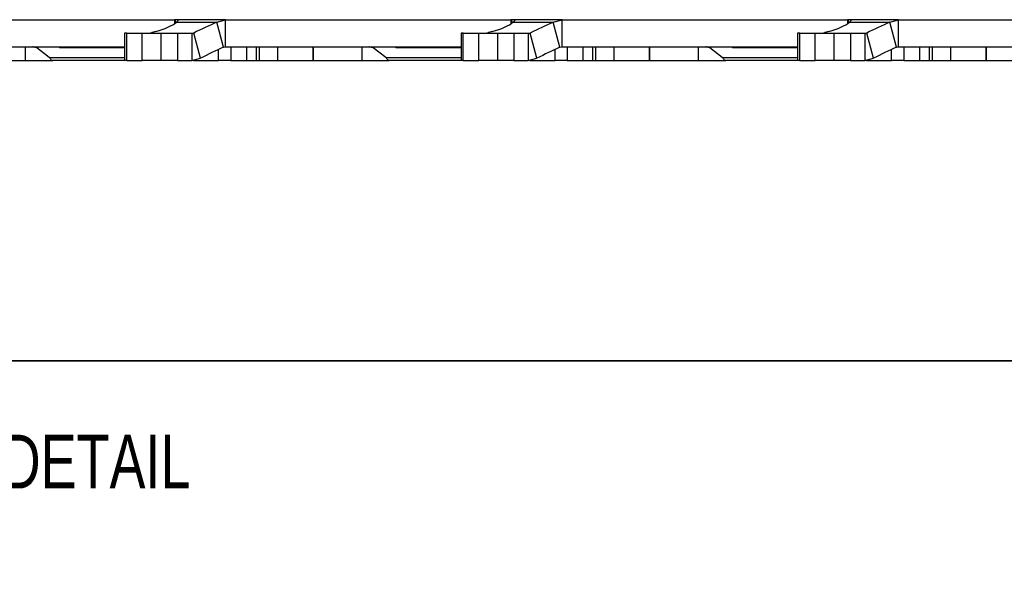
# Model space of a CAD drawing. Header units: inches. Extents: x -122 to 123, y -201 to 75.
# Tile 20 of 191: x -38.97 to -34.39, y 54.16 to 56.83. Entities that reach past the tile are written whole.
import ezdxf

# ---------------------------------------------------------------- set-up
doc = ezdxf.new("R2010")
doc.units = ezdxf.units.IN
doc.header["$MEASUREMENT"] = 0
doc.layers.add('BOARDER_2', color=5, linetype='Continuous', lineweight=35)
doc.layers.add('NOTES', color=5, linetype='Continuous')
doc.styles.add('SLDTEXTSTYLE0', font='TXT', dxfattribs={"width": 0.75})

msp = doc.modelspace()

# ---------------------------------------------------------------- linework, layer by layer
at = {"color": 7, "linetype": 'Continuous', "lineweight": 25}
for p, q in [((-39.57976, 56.82651), (-38.25241, 56.82651)), ((-39.57976, 56.82651), (-38.25241, 56.82651)), ((-38.88376, 56.827), (-38.88376, 56.82651)), ((-38.88376, 56.827), (-38.88376, 56.82651)), ((-38.87503, 56.827), (-38.87503, 56.82651)), ((-38.87503, 56.827), (-38.87503, 56.82651)), ((-38.82971, 56.827), (-38.82971, 56.82651)), ((-38.82971, 56.827), (-38.82971, 56.82651)), ((-38.82071, 56.827), (-38.82071, 56.82651)), ((-38.82071, 56.827), (-38.82071, 56.82651)), ((-38.7919, 56.82651), (-38.7919, 56.827)), ((-38.7919, 56.82651), (-38.7919, 56.827)), ((-38.78232, 56.82651), (-38.78232, 56.827)), ((-38.78232, 56.82651), (-38.78232, 56.827)), ((-38.76872, 56.82651), (-38.76872, 56.827)), ((-38.76872, 56.82651), (-38.76872, 56.827)), ((-38.75986, 56.82651), (-38.75986, 56.827)), ((-38.75986, 56.82651), (-38.75986, 56.827)), ((-38.25241, 56.82651), (-38.25241, 56.80834)), ((-38.25241, 56.82651), (-38.25241, 56.80834)), ((-38.24808, 56.82651), (-38.25241, 56.82651)), ((-38.24808, 56.82651), (-38.25241, 56.82651)), ((-38.23751, 56.82651), (-38.24808, 56.82651)), ((-38.23751, 56.82651), (-38.24808, 56.82651)), ((-38.24808, 56.81152), (-38.24808, 56.82651)), ((-38.24808, 56.81152), (-38.24808, 56.82651)), ((-38.24312, 56.81571), (-38.05541, 56.81571)), ((-38.24312, 56.81571), (-38.05541, 56.81571)), ((-38.23501, 56.82633), (-38.23751, 56.82651)), ((-38.01476, 56.82651), (-38.23751, 56.82651)), ((-38.23501, 56.82633), (-38.23751, 56.82651)), ((-38.01476, 56.82651), (-38.23751, 56.82651)), ((-38.07916, 56.827), (-38.07916, 56.82651)), ((-38.07916, 56.827), (-38.07916, 56.82651)), ((-38.05819, 56.82651), (-38.05819, 56.827)), ((-38.05819, 56.82651), (-38.05819, 56.827)), ((-38.05541, 56.81571), (-38.01476, 56.82651)), ((-38.05541, 56.81571), (-38.01476, 56.82651)), ((-38.0242, 56.69907), (-38.05541, 56.81571)), ((-38.0242, 56.69907), (-38.05541, 56.81571)), ((-38.03772, 56.82651), (-38.03772, 56.827)), ((-38.03772, 56.82651), (-38.03772, 56.827)), ((-38.01476, 56.70053), (-38.01476, 56.82651)), ((-38.01476, 56.82651), (-36.68741, 56.82651)), ((-38.01476, 56.70053), (-38.01476, 56.82651)), ((-38.01476, 56.82651), (-36.68741, 56.82651)), ((-37.97263, 56.827), (-37.97263, 56.82651)), ((-37.97263, 56.827), (-37.97263, 56.82651)), ((-37.95452, 56.82651), (-37.95452, 56.827)), ((-37.95452, 56.82651), (-37.95452, 56.827)), ((-37.77379, 56.827), (-37.77379, 56.82651)), ((-37.77379, 56.827), (-37.77379, 56.82651)), ((-37.75746, 56.827), (-37.75746, 56.82651)), ((-37.75746, 56.827), (-37.75746, 56.82651)), ((-37.634, 56.827), (-37.634, 56.82651)), ((-37.634, 56.827), (-37.634, 56.82651)), ((-37.62566, 56.827), (-37.62566, 56.82651)), ((-37.62566, 56.827), (-37.62566, 56.82651)), ((-37.58111, 56.82651), (-37.58111, 56.827)), ((-37.58111, 56.82651), (-37.58111, 56.827)), ((-37.57276, 56.82651), (-37.57276, 56.827)), ((-37.57276, 56.82651), (-37.57276, 56.827)), ((-37.4727, 56.82704), (-37.4727, 56.82651)), ((-37.4727, 56.82704), (-37.4727, 56.82651)), ((-37.45374, 56.827), (-37.45374, 56.82651)), ((-37.45374, 56.827), (-37.45374, 56.82651)), ((-37.43242, 56.82651), (-37.43242, 56.827)), ((-37.43242, 56.82651), (-37.43242, 56.827)), ((-37.41109, 56.82651), (-37.41109, 56.827)), ((-37.41109, 56.82651), (-37.41109, 56.827)), ((-37.31876, 56.827), (-37.31876, 56.82651)), ((-37.31876, 56.827), (-37.31876, 56.82651)), ((-37.31003, 56.827), (-37.31003, 56.82651)), ((-37.31003, 56.827), (-37.31003, 56.82651)), ((-37.26471, 56.827), (-37.26471, 56.82651)), ((-37.26471, 56.827), (-37.26471, 56.82651)), ((-37.25571, 56.827), (-37.25571, 56.82651)), ((-37.25571, 56.827), (-37.25571, 56.82651)), ((-37.2269, 56.82651), (-37.2269, 56.827)), ((-37.2269, 56.82651), (-37.2269, 56.827)), ((-37.21732, 56.82651), (-37.21732, 56.827)), ((-37.21732, 56.82651), (-37.21732, 56.827)), ((-37.20372, 56.82651), (-37.20372, 56.827)), ((-37.20372, 56.82651), (-37.20372, 56.827)), ((-37.19486, 56.82651), (-37.19486, 56.827)), ((-37.19486, 56.82651), (-37.19486, 56.827)), ((-36.68741, 56.82651), (-36.68741, 56.80834)), ((-36.68741, 56.82651), (-36.68741, 56.80834)), ((-36.68308, 56.82651), (-36.68741, 56.82651)), ((-36.68308, 56.82651), (-36.68741, 56.82651)), ((-36.67251, 56.82651), (-36.68308, 56.82651)), ((-36.67251, 56.82651), (-36.68308, 56.82651)), ((-36.68308, 56.81152), (-36.68308, 56.82651)), ((-36.68308, 56.81152), (-36.68308, 56.82651)), ((-36.67812, 56.81571), (-36.49041, 56.81571)), ((-36.67812, 56.81571), (-36.49041, 56.81571)), ((-36.67001, 56.82633), (-36.67251, 56.82651)), ((-36.44976, 56.82651), (-36.67251, 56.82651)), ((-36.67001, 56.82633), (-36.67251, 56.82651)), ((-36.44976, 56.82651), (-36.67251, 56.82651)), ((-36.51416, 56.827), (-36.51416, 56.82651)), ((-36.51416, 56.827), (-36.51416, 56.82651)), ((-36.49319, 56.82651), (-36.49319, 56.827)), ((-36.49319, 56.82651), (-36.49319, 56.827)), ((-36.49041, 56.81571), (-36.44976, 56.82651)), ((-36.49041, 56.81571), (-36.44976, 56.82651)), ((-36.4592, 56.69907), (-36.49041, 56.81571)), ((-36.4592, 56.69907), (-36.49041, 56.81571)), ((-36.47272, 56.82651), (-36.47272, 56.827)), ((-36.47272, 56.82651), (-36.47272, 56.827)), ((-36.44976, 56.70053), (-36.44976, 56.82651)), ((-36.44976, 56.82651), (-35.12241, 56.82651)), ((-36.44976, 56.70053), (-36.44976, 56.82651)), ((-36.44976, 56.82651), (-35.12241, 56.82651)), ((-36.40763, 56.827), (-36.40763, 56.82651)), ((-36.40763, 56.827), (-36.40763, 56.82651)), ((-36.38952, 56.82651), (-36.38952, 56.827)), ((-36.38952, 56.82651), (-36.38952, 56.827)), ((-36.20879, 56.827), (-36.20879, 56.82651)), ((-36.20879, 56.827), (-36.20879, 56.82651)), ((-36.19246, 56.827), (-36.19246, 56.82651)), ((-36.19246, 56.827), (-36.19246, 56.82651)), ((-36.069, 56.827), (-36.069, 56.82651)), ((-36.069, 56.827), (-36.069, 56.82651)), ((-36.06066, 56.827), (-36.06066, 56.82651)), ((-36.06066, 56.827), (-36.06066, 56.82651)), ((-36.01611, 56.82651), (-36.01611, 56.827)), ((-36.01611, 56.82651), (-36.01611, 56.827)), ((-36.00776, 56.82651), (-36.00776, 56.827)), ((-36.00776, 56.82651), (-36.00776, 56.827)), ((-35.9077, 56.82704), (-35.9077, 56.82651)), ((-35.9077, 56.82704), (-35.9077, 56.82651)), ((-35.88874, 56.827), (-35.88874, 56.82651)), ((-35.88874, 56.827), (-35.88874, 56.82651)), ((-35.86742, 56.82651), (-35.86742, 56.827)), ((-35.86742, 56.82651), (-35.86742, 56.827)), ((-35.84609, 56.82651), (-35.84609, 56.827)), ((-35.84609, 56.82651), (-35.84609, 56.827)), ((-35.75376, 56.827), (-35.75376, 56.82651)), ((-35.75376, 56.827), (-35.75376, 56.82651)), ((-35.74503, 56.827), (-35.74503, 56.82651)), ((-35.74503, 56.827), (-35.74503, 56.82651)), ((-35.69971, 56.827), (-35.69971, 56.82651)), ((-35.69971, 56.827), (-35.69971, 56.82651)), ((-35.69071, 56.827), (-35.69071, 56.82651)), ((-35.69071, 56.827), (-35.69071, 56.82651)), ((-35.6619, 56.82651), (-35.6619, 56.827)), ((-35.6619, 56.82651), (-35.6619, 56.827)), ((-35.65232, 56.82651), (-35.65232, 56.827)), ((-35.65232, 56.82651), (-35.65232, 56.827)), ((-35.63872, 56.82651), (-35.63872, 56.827)), ((-35.63872, 56.82651), (-35.63872, 56.827)), ((-35.62986, 56.82651), (-35.62986, 56.827)), ((-35.62986, 56.82651), (-35.62986, 56.827)), ((-35.12241, 56.82651), (-35.12241, 56.80834)), ((-35.12241, 56.82651), (-35.12241, 56.80834)), ((-35.11808, 56.82651), (-35.12241, 56.82651)), ((-35.11808, 56.82651), (-35.12241, 56.82651)), ((-35.10751, 56.82651), (-35.11808, 56.82651)), ((-35.10751, 56.82651), (-35.11808, 56.82651)), ((-35.11808, 56.81152), (-35.11808, 56.82651)), ((-35.11808, 56.81152), (-35.11808, 56.82651)), ((-35.11312, 56.81571), (-34.92541, 56.81571)), ((-35.11312, 56.81571), (-34.92541, 56.81571)), ((-35.10501, 56.82633), (-35.10751, 56.82651)), ((-34.88476, 56.82651), (-35.10751, 56.82651)), ((-35.10501, 56.82633), (-35.10751, 56.82651)), ((-34.88476, 56.82651), (-35.10751, 56.82651)), ((-34.94916, 56.827), (-34.94916, 56.82651)), ((-34.94916, 56.827), (-34.94916, 56.82651)), ((-34.92819, 56.82651), (-34.92819, 56.827)), ((-34.92819, 56.82651), (-34.92819, 56.827)), ((-34.92541, 56.81571), (-34.88476, 56.82651)), ((-34.92541, 56.81571), (-34.88476, 56.82651)), ((-34.8942, 56.69907), (-34.92541, 56.81571)), ((-34.8942, 56.69907), (-34.92541, 56.81571)), ((-34.90772, 56.82651), (-34.90772, 56.827)), ((-34.90772, 56.82651), (-34.90772, 56.827)), ((-34.88476, 56.70053), (-34.88476, 56.82651)), ((-34.88476, 56.82651), (-33.55741, 56.82651)), ((-34.88476, 56.70053), (-34.88476, 56.82651)), ((-34.88476, 56.82651), (-33.55741, 56.82651)), ((-34.84263, 56.827), (-34.84263, 56.82651)), ((-34.84263, 56.827), (-34.84263, 56.82651)), ((-34.82452, 56.82651), (-34.82452, 56.827)), ((-34.82452, 56.82651), (-34.82452, 56.827)), ((-34.64379, 56.827), (-34.64379, 56.82651)), ((-34.64379, 56.827), (-34.64379, 56.82651)), ((-34.62746, 56.827), (-34.62746, 56.82651)), ((-34.62746, 56.827), (-34.62746, 56.82651)), ((-34.504, 56.827), (-34.504, 56.82651)), ((-34.504, 56.827), (-34.504, 56.82651)), ((-34.49566, 56.827), (-34.49566, 56.82651)), ((-34.49566, 56.827), (-34.49566, 56.82651)), ((-34.45111, 56.82651), (-34.45111, 56.827)), ((-34.45111, 56.82651), (-34.45111, 56.827)), ((-34.44276, 56.82651), (-34.44276, 56.827)), ((-34.44276, 56.82651), (-34.44276, 56.827)), ((-38.48409, 56.7635), (-38.48409, 56.63752)), ((-38.48409, 56.7635), (-38.48409, 56.63752)), ((-38.47376, 56.7635), (-38.48409, 56.7635)), ((-38.47376, 56.7635), (-38.48409, 56.7635)), ((-38.47376, 56.63752), (-38.47376, 56.7635)), ((-38.47376, 56.7635), (-38.40175, 56.7635)), ((-38.47376, 56.63752), (-38.47376, 56.7635)), ((-38.47376, 56.7635), (-38.40175, 56.7635)), ((-38.40175, 56.63752), (-38.40175, 56.7635)), ((-38.40175, 56.7635), (-38.3136, 56.7635)), ((-38.40175, 56.63752), (-38.40175, 56.7635)), ((-38.40175, 56.7635), (-38.3136, 56.7635)), ((-38.35996, 56.76496), (-38.36368, 56.76363)), ((-38.35996, 56.76496), (-38.36368, 56.76363)), ((-38.35996, 56.76496), (-38.16236, 56.76496)), ((-38.35996, 56.76496), (-38.16236, 56.76496)), ((-38.3136, 56.63752), (-38.3136, 56.7635)), ((-38.3136, 56.7635), (-38.23834, 56.7635)), ((-38.3136, 56.63752), (-38.3136, 56.7635)), ((-38.3136, 56.7635), (-38.23834, 56.7635)), ((-38.23834, 56.7635), (-38.23834, 56.63752)), ((-38.23834, 56.7635), (-38.17165, 56.7635)), ((-38.23834, 56.7635), (-38.23834, 56.63752)), ((-38.23834, 56.7635), (-38.17165, 56.7635)), ((-38.17165, 56.7635), (-38.16236, 56.76496)), ((-38.17165, 56.7635), (-38.16236, 56.76496)), ((-38.17165, 56.7635), (-38.17165, 56.63752)), ((-38.17165, 56.7635), (-38.17165, 56.63752)), ((-38.13115, 56.64831), (-38.16236, 56.76496)), ((-38.13115, 56.64831), (-38.16236, 56.76496)), ((-36.91909, 56.7635), (-36.91909, 56.63752)), ((-36.91909, 56.7635), (-36.91909, 56.63752)), ((-36.90876, 56.7635), (-36.91909, 56.7635)), ((-36.90876, 56.7635), (-36.91909, 56.7635)), ((-36.90876, 56.63752), (-36.90876, 56.7635)), ((-36.90876, 56.7635), (-36.83675, 56.7635)), ((-36.90876, 56.63752), (-36.90876, 56.7635)), ((-36.90876, 56.7635), (-36.83675, 56.7635)), ((-36.83675, 56.63752), (-36.83675, 56.7635)), ((-36.83675, 56.7635), (-36.7486, 56.7635)), ((-36.83675, 56.63752), (-36.83675, 56.7635)), ((-36.83675, 56.7635), (-36.7486, 56.7635)), ((-36.79496, 56.76496), (-36.79868, 56.76363)), ((-36.79496, 56.76496), (-36.79868, 56.76363)), ((-36.79496, 56.76496), (-36.59736, 56.76496)), ((-36.79496, 56.76496), (-36.59736, 56.76496)), ((-36.7486, 56.63752), (-36.7486, 56.7635)), ((-36.7486, 56.7635), (-36.67334, 56.7635)), ((-36.7486, 56.63752), (-36.7486, 56.7635)), ((-36.7486, 56.7635), (-36.67334, 56.7635)), ((-36.67334, 56.7635), (-36.67334, 56.63752)), ((-36.67334, 56.7635), (-36.60665, 56.7635)), ((-36.67334, 56.7635), (-36.67334, 56.63752)), ((-36.67334, 56.7635), (-36.60665, 56.7635)), ((-36.60665, 56.7635), (-36.59736, 56.76496)), ((-36.60665, 56.7635), (-36.59736, 56.76496)), ((-36.60665, 56.7635), (-36.60665, 56.63752)), ((-36.60665, 56.7635), (-36.60665, 56.63752)), ((-36.56615, 56.64831), (-36.59736, 56.76496)), ((-36.56615, 56.64831), (-36.59736, 56.76496)), ((-35.35409, 56.7635), (-35.35409, 56.63752)), ((-35.35409, 56.7635), (-35.35409, 56.63752)), ((-35.34376, 56.7635), (-35.35409, 56.7635)), ((-35.34376, 56.7635), (-35.35409, 56.7635)), ((-35.34376, 56.63752), (-35.34376, 56.7635)), ((-35.34376, 56.7635), (-35.27175, 56.7635)), ((-35.34376, 56.63752), (-35.34376, 56.7635)), ((-35.34376, 56.7635), (-35.27175, 56.7635)), ((-35.27175, 56.63752), (-35.27175, 56.7635)), ((-35.27175, 56.7635), (-35.1836, 56.7635)), ((-35.27175, 56.63752), (-35.27175, 56.7635)), ((-35.27175, 56.7635), (-35.1836, 56.7635)), ((-35.22996, 56.76496), (-35.23368, 56.76363)), ((-35.22996, 56.76496), (-35.23368, 56.76363)), ((-35.22996, 56.76496), (-35.03236, 56.76496)), ((-35.22996, 56.76496), (-35.03236, 56.76496)), ((-35.1836, 56.63752), (-35.1836, 56.7635)), ((-35.1836, 56.7635), (-35.10834, 56.7635)), ((-35.1836, 56.63752), (-35.1836, 56.7635)), ((-35.1836, 56.7635), (-35.10834, 56.7635)), ((-35.10834, 56.7635), (-35.10834, 56.63752)), ((-35.10834, 56.7635), (-35.04165, 56.7635)), ((-35.10834, 56.7635), (-35.10834, 56.63752)), ((-35.10834, 56.7635), (-35.04165, 56.7635)), ((-35.04165, 56.7635), (-35.03236, 56.76496)), ((-35.04165, 56.7635), (-35.03236, 56.76496)), ((-35.04165, 56.7635), (-35.04165, 56.63752)), ((-35.04165, 56.7635), (-35.04165, 56.63752)), ((-35.00115, 56.64831), (-35.03236, 56.76496)), ((-35.00115, 56.64831), (-35.03236, 56.76496)), ((-39.57976, 56.70053), (-38.48409, 56.70053)), ((-39.57976, 56.70053), (-38.48409, 56.70053)), ((-38.94649, 56.70053), (-38.94649, 56.63754)), ((-38.78747, 56.69868), (-38.90278, 56.69868)), ((-38.78747, 56.69868), (-38.90278, 56.69868)), ((-38.83469, 56.65119), (-38.89293, 56.69647)), ((-38.83469, 56.65119), (-38.89293, 56.69647)), ((-38.78747, 56.70053), (-38.78747, 56.69659)), ((-38.78747, 56.70053), (-38.78747, 56.69659)), ((-38.48409, 56.69659), (-38.78747, 56.69659)), ((-38.48409, 56.69659), (-38.78747, 56.69659)), ((-38.0242, 56.69907), (-38.01476, 56.70053)), ((-38.0242, 56.69907), (-38.01476, 56.70053)), ((-38.01476, 56.70053), (-36.91909, 56.70053)), ((-38.01476, 56.70053), (-36.91909, 56.70053)), ((-37.99066, 56.70053), (-37.99066, 56.63754)), ((-37.99066, 56.70053), (-37.99066, 56.63754)), ((-37.91594, 56.63754), (-37.91594, 56.70053)), ((-37.87264, 56.70053), (-37.87264, 56.63754)), ((-37.8585, 56.70053), (-37.8585, 56.63754)), ((-37.77364, 56.70053), (-37.77364, 56.63754)), ((-37.60783, 56.63754), (-37.60783, 56.70053)), ((-37.60783, 56.70053), (-37.60783, 56.63754)), ((-37.38149, 56.70053), (-37.38149, 56.63754)), ((-37.22247, 56.69868), (-37.33778, 56.69868)), ((-37.22247, 56.69868), (-37.33778, 56.69868)), ((-37.26969, 56.65119), (-37.32793, 56.69647)), ((-37.26969, 56.65119), (-37.32793, 56.69647)), ((-37.22247, 56.70053), (-37.22247, 56.69659)), ((-37.22247, 56.70053), (-37.22247, 56.69659)), ((-36.91909, 56.69659), (-37.22247, 56.69659)), ((-36.91909, 56.69659), (-37.22247, 56.69659)), ((-36.4592, 56.69907), (-36.44976, 56.70053)), ((-36.4592, 56.69907), (-36.44976, 56.70053)), ((-36.44976, 56.70053), (-35.35409, 56.70053)), ((-36.44976, 56.70053), (-35.35409, 56.70053)), ((-36.42566, 56.70053), (-36.42566, 56.63754)), ((-36.42566, 56.70053), (-36.42566, 56.63754)), ((-36.35094, 56.63754), (-36.35094, 56.70053)), ((-36.30764, 56.70053), (-36.30764, 56.63754)), ((-36.2935, 56.70053), (-36.2935, 56.63754)), ((-36.20864, 56.70053), (-36.20864, 56.63754)), ((-36.04283, 56.63754), (-36.04283, 56.70053)), ((-36.04283, 56.70053), (-36.04283, 56.63754)), ((-35.81649, 56.70053), (-35.81649, 56.63754)), ((-35.65747, 56.69868), (-35.77278, 56.69868)), ((-35.65747, 56.69868), (-35.77278, 56.69868)), ((-35.70469, 56.65119), (-35.76293, 56.69647)), ((-35.70469, 56.65119), (-35.76293, 56.69647)), ((-35.65747, 56.70053), (-35.65747, 56.69659)), ((-35.65747, 56.70053), (-35.65747, 56.69659)), ((-35.35409, 56.69659), (-35.65747, 56.69659)), ((-35.35409, 56.69659), (-35.65747, 56.69659)), ((-34.8942, 56.69907), (-34.88476, 56.70053)), ((-34.8942, 56.69907), (-34.88476, 56.70053)), ((-34.88476, 56.70053), (-33.78909, 56.70053)), ((-34.88476, 56.70053), (-33.78909, 56.70053)), ((-34.86066, 56.70053), (-34.86066, 56.63754)), ((-34.86066, 56.70053), (-34.86066, 56.63754)), ((-34.78594, 56.63754), (-34.78594, 56.70053)), ((-34.74264, 56.70053), (-34.74264, 56.63754)), ((-34.7285, 56.70053), (-34.7285, 56.63754)), ((-34.64364, 56.70053), (-34.64364, 56.63754)), ((-34.47783, 56.63754), (-34.47783, 56.70053)), ((-34.47783, 56.70053), (-34.47783, 56.63754)), ((-38.83469, 56.65119), (-38.48409, 56.65119)), ((-38.83469, 56.65119), (-38.48409, 56.65119)), ((-38.17165, 56.63752), (-38.13115, 56.64831)), ((-38.17165, 56.63752), (-38.13115, 56.64831)), ((-38.04709, 56.63754), (-38.04709, 56.68824)), ((-38.04709, 56.63754), (-38.04709, 56.68824)), ((-37.26969, 56.65119), (-36.91909, 56.65119)), ((-37.26969, 56.65119), (-36.91909, 56.65119)), ((-36.60665, 56.63752), (-36.56615, 56.64831)), ((-36.60665, 56.63752), (-36.56615, 56.64831)), ((-36.48209, 56.63754), (-36.48209, 56.68824)), ((-36.48209, 56.63754), (-36.48209, 56.68824)), ((-35.70469, 56.65119), (-35.35409, 56.65119)), ((-35.70469, 56.65119), (-35.35409, 56.65119)), ((-35.04165, 56.63752), (-35.00115, 56.64831)), ((-35.04165, 56.63752), (-35.00115, 56.64831)), ((-34.91709, 56.63754), (-34.91709, 56.68824)), ((-34.91709, 56.63754), (-34.91709, 56.68824)), ((-39.17283, 56.63754), (-38.94649, 56.63754)), ((-38.94649, 56.63754), (-38.81915, 56.63754)), ((-38.48409, 56.63754), (-38.81826, 56.63754)), ((-38.48409, 56.63754), (-38.81826, 56.63754)), ((-38.47376, 56.63752), (-38.48409, 56.63752)), ((-38.47376, 56.63752), (-38.48409, 56.63752)), ((-38.47376, 56.63752), (-38.40175, 56.63752)), ((-38.47376, 56.63752), (-38.40175, 56.63752)), ((-38.3136, 56.63752), (-38.40175, 56.63752)), ((-38.3136, 56.63752), (-38.40175, 56.63752)), ((-38.23834, 56.63752), (-38.3136, 56.63752)), ((-38.23834, 56.63752), (-38.3136, 56.63752)), ((-38.23834, 56.63752), (-38.17165, 56.63752)), ((-38.23834, 56.63752), (-38.17165, 56.63752)), ((-38.16428, 56.63754), (-38.04709, 56.63754)), ((-38.16428, 56.63754), (-38.04709, 56.63754)), ((-37.99066, 56.63754), (-38.04709, 56.63754)), ((-37.99066, 56.63754), (-38.04709, 56.63754)), ((-37.99066, 56.63754), (-37.91594, 56.63754)), ((-37.99066, 56.63754), (-37.91594, 56.63754)), ((-37.91594, 56.63754), (-37.87264, 56.63754)), ((-37.87264, 56.63754), (-37.8585, 56.63754)), ((-37.8585, 56.63754), (-37.77364, 56.63754)), ((-37.77364, 56.63754), (-37.60783, 56.63754)), ((-37.60783, 56.63754), (-37.38149, 56.63754)), ((-37.38149, 56.63754), (-37.25415, 56.63754)), ((-36.91909, 56.63754), (-37.25326, 56.63754)), ((-36.91909, 56.63754), (-37.25326, 56.63754)), ((-36.90876, 56.63752), (-36.91909, 56.63752)), ((-36.90876, 56.63752), (-36.91909, 56.63752)), ((-36.90876, 56.63752), (-36.83675, 56.63752)), ((-36.90876, 56.63752), (-36.83675, 56.63752)), ((-36.7486, 56.63752), (-36.83675, 56.63752)), ((-36.7486, 56.63752), (-36.83675, 56.63752)), ((-36.67334, 56.63752), (-36.7486, 56.63752)), ((-36.67334, 56.63752), (-36.7486, 56.63752)), ((-36.67334, 56.63752), (-36.60665, 56.63752)), ((-36.67334, 56.63752), (-36.60665, 56.63752)), ((-36.59928, 56.63754), (-36.48209, 56.63754)), ((-36.59928, 56.63754), (-36.48209, 56.63754)), ((-36.42566, 56.63754), (-36.48209, 56.63754)), ((-36.42566, 56.63754), (-36.48209, 56.63754)), ((-36.42566, 56.63754), (-36.35094, 56.63754)), ((-36.42566, 56.63754), (-36.35094, 56.63754)), ((-36.35094, 56.63754), (-36.30764, 56.63754)), ((-36.30764, 56.63754), (-36.2935, 56.63754)), ((-36.2935, 56.63754), (-36.20864, 56.63754)), ((-36.20864, 56.63754), (-36.04283, 56.63754)), ((-36.04283, 56.63754), (-35.81649, 56.63754)), ((-35.81649, 56.63754), (-35.68915, 56.63754)), ((-35.35409, 56.63754), (-35.68826, 56.63754)), ((-35.35409, 56.63754), (-35.68826, 56.63754)), ((-35.34376, 56.63752), (-35.35409, 56.63752)), ((-35.34376, 56.63752), (-35.35409, 56.63752)), ((-35.34376, 56.63752), (-35.27175, 56.63752)), ((-35.34376, 56.63752), (-35.27175, 56.63752)), ((-35.1836, 56.63752), (-35.27175, 56.63752)), ((-35.1836, 56.63752), (-35.27175, 56.63752)), ((-35.10834, 56.63752), (-35.1836, 56.63752)), ((-35.10834, 56.63752), (-35.1836, 56.63752)), ((-35.10834, 56.63752), (-35.04165, 56.63752)), ((-35.10834, 56.63752), (-35.04165, 56.63752)), ((-35.03428, 56.63754), (-34.91709, 56.63754)), ((-35.03428, 56.63754), (-34.91709, 56.63754)), ((-34.86066, 56.63754), (-34.91709, 56.63754)), ((-34.86066, 56.63754), (-34.91709, 56.63754)), ((-34.86066, 56.63754), (-34.78594, 56.63754)), ((-34.86066, 56.63754), (-34.78594, 56.63754)), ((-34.78594, 56.63754), (-34.74264, 56.63754)), ((-34.74264, 56.63754), (-34.7285, 56.63754)), ((-34.7285, 56.63754), (-34.64364, 56.63754)), ((-34.64364, 56.63754), (-34.47783, 56.63754)), ((-34.47783, 56.63754), (-34.25149, 56.63754))]:
    msp.add_line(p, q, dxfattribs=at)
for centre, radius, start, end in [((-18.96232, 16.44404), 44.65891, 115.31101, 115.462891), ((-18.96232, 16.44404), 44.65891, 115.31101, 115.462891), ((-17.39732, 16.44404), 44.65891, 115.31101, 115.462891), ((-17.39732, 16.44404), 44.65891, 115.31101, 115.462891), ((-15.83232, 16.44404), 44.65891, 115.31101, 115.462891), ((-15.83232, 16.44404), 44.65891, 115.31101, 115.462891), ((-38.36518, 56.77203), 0.00853, 270.01773, 280.10556), ((-38.36518, 56.77203), 0.00853, 270.01773, 280.10556), ((-36.80018, 56.77203), 0.00853, 270.01773, 280.10556), ((-36.80018, 56.77203), 0.00853, 270.01773, 280.10556), ((-35.23518, 56.77203), 0.00853, 270.01773, 280.10556), ((-35.23518, 56.77203), 0.00853, 270.01773, 280.10556), ((-18.93111, 16.32739), 44.65891, 115.31101, 115.462891), ((-18.93111, 16.32739), 44.65891, 115.31101, 115.462891), ((-17.36611, 16.32739), 44.65891, 115.31101, 115.462891), ((-17.36611, 16.32739), 44.65891, 115.31101, 115.462891), ((-15.80111, 16.32739), 44.65891, 115.31101, 115.462891), ((-15.80111, 16.32739), 44.65891, 115.31101, 115.462891)]:
    msp.add_arc(centre, radius, start, end, dxfattribs=at)
for centre, major_axis, ratio, start_param, end_param in [((-38.33232, 56.80466), (0.09808, 0.02878), 0.285692, 4.5608864, 5.7631473), ((-38.33232, 56.80466), (0.09808, 0.02878), 0.285692, 4.5608864, 5.7631473), ((-36.76732, 56.80466), (0.09808, 0.02878), 0.285692, 4.5608864, 5.7631473), ((-36.76732, 56.80466), (0.09808, 0.02878), 0.285692, 4.5608864, 5.7631473), ((-35.20232, 56.80466), (0.09808, 0.02878), 0.285692, 4.5608864, 5.7631473), ((-35.20232, 56.80466), (0.09808, 0.02878), 0.285692, 4.5608864, 5.7631473), ((-38.34103, 56.76285), (0.0299, 0.00877), 0.285692, 1.4192937, 2.1700403), ((-38.34103, 56.76285), (0.0299, 0.00877), 0.285692, 1.4192937, 2.1700403), ((-36.77603, 56.76285), (0.0299, 0.00877), 0.285692, 1.4192937, 2.1700403), ((-36.77603, 56.76285), (0.0299, 0.00877), 0.285692, 1.4192937, 2.1700403), ((-35.21103, 56.76285), (0.0299, 0.00877), 0.285692, 1.4192937, 2.1700403), ((-35.21103, 56.76285), (0.0299, 0.00877), 0.285692, 1.4192937, 2.1700403), ((-38.91024, 56.68084), (0, 0.01969), 0.546337, 5.9678486, 6.2831853), ((-38.91024, 56.68084), (0, 0.01969), 0.546337, 5.9678486, 6.2831853), ((-37.34524, 56.68084), (0, 0.01969), 0.546337, 5.9678486, 6.2831853), ((-37.34524, 56.68084), (0, 0.01969), 0.546337, 5.9678486, 6.2831853), ((-35.78024, 56.68084), (0, 0.01969), 0.546337, 5.9678486, 6.2831853), ((-35.78024, 56.68084), (0, 0.01969), 0.546337, 5.9678486, 6.2831853), ((-38.83327, 56.78321), (-0.04152, 0.14437), 0.4671074, 2.5717303, 2.5992331), ((-38.83327, 56.78321), (-0.04152, 0.14437), 0.4671074, 2.5717303, 2.5992331), ((-37.26827, 56.78321), (-0.04152, 0.14437), 0.4671074, 2.5717303, 2.5992331), ((-37.26827, 56.78321), (-0.04152, 0.14437), 0.4671074, 2.5717303, 2.5992331), ((-35.70327, 56.78321), (-0.04152, 0.14437), 0.4671074, 2.5717303, 2.5992331), ((-35.70327, 56.78321), (-0.04152, 0.14437), 0.4671074, 2.5717303, 2.5992331)]:
    msp.add_ellipse(centre, major_axis=major_axis, ratio=ratio, start_param=start_param, end_param=end_param, dxfattribs=at)
for points, knots in [([(-38.24312, 56.81571), (-38.23949, 56.81889), (-38.23406, 56.82364), (-38.23476, 56.82461), (-38.23499, 56.82493)], [0, 0, 0, 0, 0.6688529, 1, 1, 1, 1]), ([(-38.24312, 56.81571), (-38.23949, 56.81889), (-38.23406, 56.82364), (-38.23476, 56.82461), (-38.23499, 56.82493)], [0, 0, 0, 0, 0.6688529, 1, 1, 1, 1]), ([(-36.67812, 56.81571), (-36.67449, 56.81889), (-36.66906, 56.82364), (-36.66976, 56.82461), (-36.66999, 56.82493)], [0, 0, 0, 0, 0.6688529, 1, 1, 1, 1]), ([(-36.67812, 56.81571), (-36.67449, 56.81889), (-36.66906, 56.82364), (-36.66976, 56.82461), (-36.66999, 56.82493)], [0, 0, 0, 0, 0.6688529, 1, 1, 1, 1]), ([(-35.11312, 56.81571), (-35.10949, 56.81889), (-35.10406, 56.82364), (-35.10476, 56.82461), (-35.10499, 56.82493)], [0, 0, 0, 0, 0.6688529, 1, 1, 1, 1]), ([(-35.11312, 56.81571), (-35.10949, 56.81889), (-35.10406, 56.82364), (-35.10476, 56.82461), (-35.10499, 56.82493)], [0, 0, 0, 0, 0.6688529, 1, 1, 1, 1]), ([(-38.90278, 56.69868), (-38.90334, 56.69881), (-38.90472, 56.69914), (-38.90609, 56.6994), (-38.90691, 56.69956)], [0, 0, 0, 0, 0.40600475, 1, 1, 1, 1]), ([(-38.90278, 56.69868), (-38.90334, 56.69881), (-38.90472, 56.69914), (-38.90609, 56.6994), (-38.90691, 56.69956)], [0, 0, 0, 0, 0.40600475, 1, 1, 1, 1]), ([(-38.89293, 56.69647), (-38.89458, 56.69683), (-38.89789, 56.69755), (-38.90115, 56.6983), (-38.90278, 56.69868)], [0, 0, 0, 0, 0.4999482, 1, 1, 1, 1]), ([(-38.89293, 56.69647), (-38.89458, 56.69683), (-38.89789, 56.69755), (-38.90115, 56.6983), (-38.90278, 56.69868)], [0, 0, 0, 0, 0.4999482, 1, 1, 1, 1]), ([(-37.33778, 56.69868), (-37.33834, 56.69881), (-37.33972, 56.69914), (-37.34109, 56.6994), (-37.34191, 56.69956)], [0, 0, 0, 0, 0.40600475, 1, 1, 1, 1]), ([(-37.33778, 56.69868), (-37.33834, 56.69881), (-37.33972, 56.69914), (-37.34109, 56.6994), (-37.34191, 56.69956)], [0, 0, 0, 0, 0.40600475, 1, 1, 1, 1]), ([(-37.32793, 56.69647), (-37.32958, 56.69683), (-37.33289, 56.69755), (-37.33615, 56.6983), (-37.33778, 56.69868)], [0, 0, 0, 0, 0.4999482, 1, 1, 1, 1]), ([(-37.32793, 56.69647), (-37.32958, 56.69683), (-37.33289, 56.69755), (-37.33615, 56.6983), (-37.33778, 56.69868)], [0, 0, 0, 0, 0.4999482, 1, 1, 1, 1]), ([(-35.77278, 56.69868), (-35.77334, 56.69881), (-35.77472, 56.69914), (-35.77609, 56.6994), (-35.77691, 56.69956)], [0, 0, 0, 0, 0.40600475, 1, 1, 1, 1]), ([(-35.77278, 56.69868), (-35.77334, 56.69881), (-35.77472, 56.69914), (-35.77609, 56.6994), (-35.77691, 56.69956)], [0, 0, 0, 0, 0.40600475, 1, 1, 1, 1]), ([(-35.76293, 56.69647), (-35.76458, 56.69683), (-35.76789, 56.69755), (-35.77115, 56.6983), (-35.77278, 56.69868)], [0, 0, 0, 0, 0.4999482, 1, 1, 1, 1]), ([(-35.76293, 56.69647), (-35.76458, 56.69683), (-35.76789, 56.69755), (-35.77115, 56.6983), (-35.77278, 56.69868)], [0, 0, 0, 0, 0.4999482, 1, 1, 1, 1]), ([(-38.83251, 56.64955), (-38.8313, 56.64765), (-38.82877, 56.64371), (-38.82491, 56.63989), (-38.82137, 56.63783), (-38.81915, 56.63762), (-38.81826, 56.63754)], [0, 0, 0, 0, 0.25827589, 0.53634774, 0.81282646, 1, 1, 1, 1]), ([(-38.83251, 56.64955), (-38.8313, 56.64765), (-38.82877, 56.64371), (-38.82491, 56.63989), (-38.82137, 56.63783), (-38.81915, 56.63762), (-38.81826, 56.63754)], [0, 0, 0, 0, 0.25827589, 0.53634774, 0.81282646, 1, 1, 1, 1]), ([(-37.26751, 56.64955), (-37.2663, 56.64765), (-37.26377, 56.64371), (-37.25991, 56.63989), (-37.25637, 56.63783), (-37.25415, 56.63762), (-37.25326, 56.63754)], [0, 0, 0, 0, 0.25827589, 0.53634774, 0.81282646, 1, 1, 1, 1]), ([(-37.26751, 56.64955), (-37.2663, 56.64765), (-37.26377, 56.64371), (-37.25991, 56.63989), (-37.25637, 56.63783), (-37.25415, 56.63762), (-37.25326, 56.63754)], [0, 0, 0, 0, 0.25827589, 0.53634774, 0.81282646, 1, 1, 1, 1]), ([(-35.70251, 56.64955), (-35.7013, 56.64765), (-35.69877, 56.64371), (-35.69491, 56.63989), (-35.69137, 56.63783), (-35.68915, 56.63762), (-35.68826, 56.63754)], [0, 0, 0, 0, 0.25827589, 0.53634774, 0.81282646, 1, 1, 1, 1]), ([(-35.70251, 56.64955), (-35.7013, 56.64765), (-35.69877, 56.64371), (-35.69491, 56.63989), (-35.69137, 56.63783), (-35.68915, 56.63762), (-35.68826, 56.63754)], [0, 0, 0, 0, 0.25827589, 0.53634774, 0.81282646, 1, 1, 1, 1])]:
    msp.add_open_spline(points, degree=3, knots=knots, dxfattribs=at)
at = {"layer": 'BOARDER_2'}
msp.add_line((-46.94479, 55.23873), (-33.65449, 55.23873), dxfattribs=at)

# ---------------------------------------------------------------- texts
at = {"layer": 'NOTES', "insert": (-39.63381, 54.89542), "char_height": 0.25, "attachment_point": 2, "style": 'SLDTEXTSTYLE0'}
msp.add_mtext('BYPASS NOTCH DETAIL^J(Scale 2:1)', dxfattribs=at)

doc.saveas('drawing.dxf')
